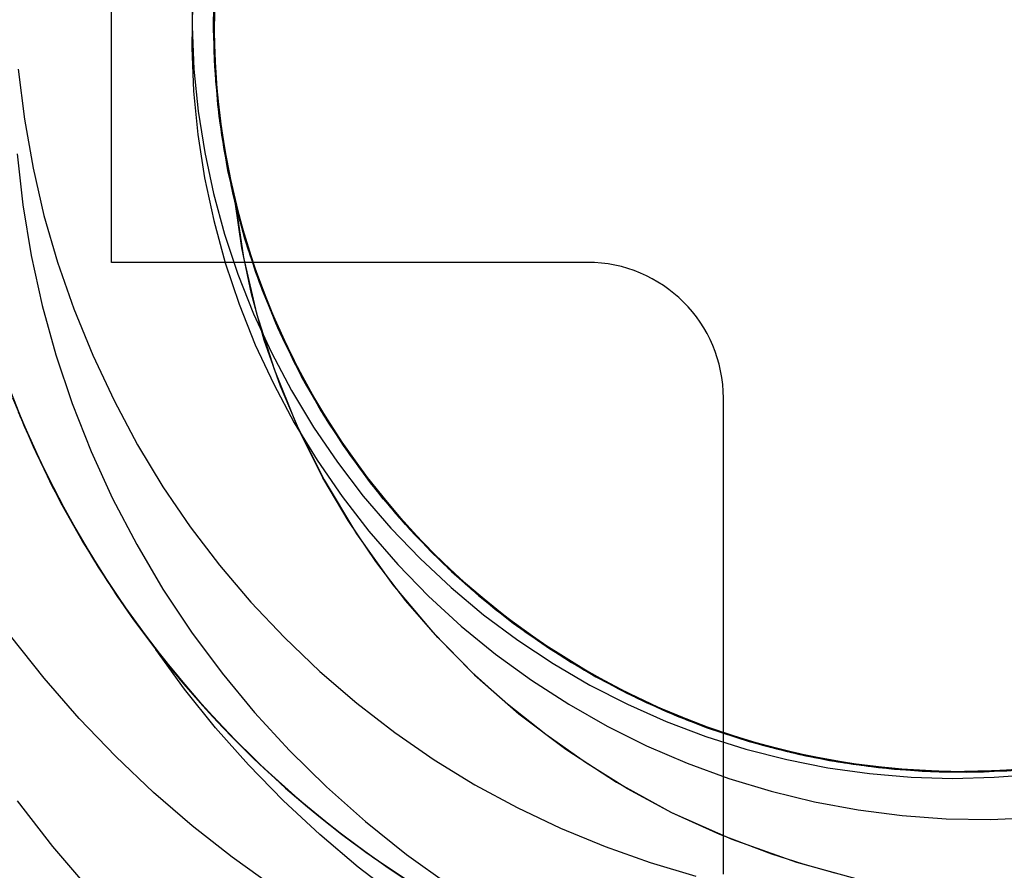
# Model space of a CAD drawing. Header units: millimetres. Extents: x -50 to 1, y 0 to 191.
# Tile 99 of 151: x -45.19 to -43.74, y 156.81 to 158.06. Entities that reach past the tile are written whole.
import ezdxf

# ---------------------------------------------------------------- set-up
doc = ezdxf.new("R2010")
doc.units = ezdxf.units.MM
doc.layers.add('MAIN-1', color=7, linetype='Continuous')
doc.layers.add('MAIN-2', color=7, linetype='Continuous')

msp = doc.modelspace()

# ---------------------------------------------------------------- linework, layer by layer
at = {"layer": 'MAIN-1'}
for p, q in [((-45.05, 157.7), (-45.05, 158.4)), ((-44.8586, 157.7214), (-44.8684, 157.7891)), ((-44.8443, 157.6537), (-44.8586, 157.7214)), ((-44.35, 157.7), (-45.05, 157.7)), ((-44.8254, 157.5857), (-44.8443, 157.6537)), ((-44.8015, 157.5176), (-44.8254, 157.5857)), ((-44.7728, 157.4497), (-44.8015, 157.5176)), ((-44.15, 156.8), (-44.15, 157.5)), ((-44.7391, 157.3828), (-44.7728, 157.4497)), ((-44.4114, 157.0053), (-44.4674, 157.0499)), ((-44.3527, 156.964), (-44.4114, 157.0053)), ((-44.291, 156.9257), (-44.3527, 156.964)), ((-44.2257, 156.8904), (-44.291, 156.9257)), ((-44.1553, 156.8583), (-44.2257, 156.8904)), ((-44.0788, 156.8295), (-44.1553, 156.8583))]:
    msp.add_line(p, q, dxfattribs=at)
for centre, radius, start, end in [((-43.8, 158.05), 3.15, 0, 180), ((-43.8, 158.05), 2.91, 90, 270), ((-43.8, 158.05), 2.91, 270, 90), ((-43.8, 158.05), 3.15, 180, 0), ((-44.35, 157.5), 0.2, 0, 90)]:
    msp.add_arc(centre, radius, start, end, dxfattribs=at)
at = {"layer": 'MAIN-2'}
for p, q in [((-44.8965, 158.1335), (-44.8996, 158.0538)), ((-44.8999, 158.0556), (-44.8975, 158.1232)), ((-44.8976, 158.1193), (-44.8999, 158.0547)), ((-44.8996, 158.0462), (-44.897, 158.1259)), ((-44.8975, 158.1211), (-44.8996, 158.0414)), ((-44.9312, 158.1094), (-44.9317, 158.0467)), ((-44.9, 158.043), (-44.8983, 158.1106)), ((-44.898, 158.1109), (-44.8997, 158.0312)), ((-44.8985, 158.0985), (-44.8993, 158.0188)), ((-44.8993, 158.0115), (-44.8991, 158.0911)), ((-44.9309, 158.0803), (-44.9319, 158.0161)), ((-44.8997, 158.076), (-44.8987, 157.9964)), ((-44.8992, 158.0085), (-44.8994, 158.0873)), ((-44.8983, 157.9972), (-44.8994, 158.0762)), ((-44.8993, 158.0885), (-44.8991, 158.0089)), ((-44.8992, 158.0845), (-44.8993, 158.0188)), ((-44.8984, 157.9957), (-44.8993, 158.0765)), ((-44.898, 157.9891), (-44.8997, 158.0688)), ((-44.8987, 158.0005), (-44.8996, 158.0682)), ((-44.9317, 158.0467), (-44.9288, 157.9843)), ((-44.8981, 157.988), (-44.8999, 158.0556)), ((-44.8999, 158.0547), (-44.8983, 157.9903)), ((-44.8996, 158.0538), (-44.897, 157.9742)), ((-44.8965, 157.9665), (-44.8996, 158.0462)), ((-44.8974, 157.9754), (-44.9, 158.043)), ((-44.8997, 158.0312), (-44.8956, 157.9517)), ((-44.8996, 158.0414), (-44.896, 157.9618)), ((-44.8993, 158.0188), (-44.8955, 157.9527)), ((-44.8993, 158.0188), (-44.8943, 157.9393)), ((-44.9319, 158.0161), (-44.9293, 157.9519)), ((-44.8936, 157.932), (-44.8993, 158.0115)), ((-44.8932, 157.93), (-44.8992, 158.0085)), ((-44.8991, 158.0089), (-44.8931, 157.9295)), ((-44.8936, 157.9331), (-44.8987, 158.0005)), ((-44.8987, 157.9964), (-44.8918, 157.9171)), ((-44.8916, 157.9151), (-44.8984, 157.9957)), ((-44.8916, 157.9182), (-44.8983, 157.9972)), ((-44.8983, 157.9903), (-44.893, 157.9261)), ((-44.8921, 157.9206), (-44.8981, 157.988)), ((-44.8906, 157.9098), (-44.898, 157.9891)), ((-45.1872, 157.9841), (-45.1782, 157.9104)), ((-44.9288, 157.9843), (-44.9225, 157.9226)), ((-44.8906, 157.9082), (-44.8974, 157.9754)), ((-44.897, 157.9742), (-44.8887, 157.8949)), ((-44.8877, 157.8873), (-44.8965, 157.9665)), ((-44.896, 157.9618), (-44.8868, 157.8826)), ((-44.9293, 157.9519), (-44.923, 157.8879)), ((-44.8956, 157.9517), (-44.8856, 157.8727)), ((-44.8955, 157.9527), (-44.8878, 157.8868)), ((-44.8943, 157.9393), (-44.8835, 157.8604)), ((-44.8844, 157.8661), (-44.8936, 157.9331)), ((-44.8821, 157.8532), (-44.8936, 157.932)), ((-44.8817, 157.8521), (-44.8932, 157.93)), ((-44.9225, 157.9226), (-44.9129, 157.8615)), ((-44.8931, 157.9295), (-44.8814, 157.8506)), ((-44.893, 157.9261), (-44.8839, 157.8623)), ((-44.8822, 157.8537), (-44.8921, 157.9206)), ((-44.8918, 157.9171), (-44.8792, 157.8384)), ((-44.8793, 157.8395), (-44.8916, 157.9182)), ((-45.1782, 157.9104), (-45.1656, 157.8386)), ((-44.8788, 157.8353), (-44.8916, 157.9151)), ((-44.8776, 157.8311), (-44.8906, 157.9098)), ((-44.8798, 157.8414), (-44.8906, 157.9082)), ((-44.923, 157.8879), (-44.9131, 157.8244)), ((-44.8887, 157.8949), (-44.8748, 157.8165)), ((-44.8878, 157.8868), (-44.876, 157.8214)), ((-44.8732, 157.809), (-44.8877, 157.8873)), ((-44.8868, 157.8826), (-44.8719, 157.8043)), ((-44.8856, 157.8727), (-44.8698, 157.7947)), ((-45.1891, 157.8595), (-45.1808, 157.7845)), ((-44.9129, 157.8615), (-44.8999, 157.8011)), ((-44.8711, 157.7998), (-44.8844, 157.8661)), ((-44.8839, 157.8623), (-44.8709, 157.7991)), ((-44.8835, 157.8604), (-44.867, 157.7825)), ((-44.8681, 157.7876), (-44.8822, 157.8537)), ((-44.8649, 157.7755), (-44.8821, 157.8532)), ((-44.8647, 157.7753), (-44.8817, 157.8521)), ((-44.8814, 157.8506), (-44.8641, 157.7728)), ((-45.1656, 157.8386), (-45.1495, 157.7687)), ((-44.865, 157.7754), (-44.8798, 157.8414)), ((-44.8613, 157.7616), (-44.8793, 157.8395)), ((-44.8792, 157.8384), (-44.8609, 157.7609)), ((-44.8601, 157.7567), (-44.8788, 157.8353)), ((-44.859, 157.7536), (-44.8776, 157.8311)), ((-44.9131, 157.8244), (-44.8996, 157.7614)), ((-44.876, 157.8214), (-44.8601, 157.7566)), ((-44.8748, 157.8165), (-44.8552, 157.7393)), ((-44.8999, 157.8011), (-44.8837, 157.7413)), ((-44.853, 157.732), (-44.8732, 157.809)), ((-44.8719, 157.8043), (-44.8515, 157.7273)), ((-44.8538, 157.7345), (-44.8711, 157.7998)), ((-44.8709, 157.7991), (-44.8543, 157.7366)), ((-44.8698, 157.7947), (-44.8484, 157.7179)), ((-44.8684, 157.7891), (-44.8558, 157.7069)), ((-44.85, 157.7224), (-44.8681, 157.7876)), ((-45.1808, 157.7845), (-45.1684, 157.7102)), ((-44.867, 157.7825), (-44.8447, 157.7061)), ((-44.8461, 157.7104), (-44.865, 157.7754)), ((-44.8421, 157.6991), (-44.8649, 157.7755)), ((-44.8423, 157.6996), (-44.8647, 157.7753)), ((-44.8641, 157.7728), (-44.8412, 157.6965)), ((-45.1495, 157.7687), (-45.1295, 157.7001)), ((-44.8996, 157.7614), (-44.8827, 157.6993)), ((-44.8377, 157.6851), (-44.8613, 157.7616)), ((-44.8609, 157.7609), (-44.8371, 157.6848)), ((-44.8355, 157.6795), (-44.8601, 157.7567)), ((-44.8601, 157.7566), (-44.8403, 157.693)), ((-44.8348, 157.6777), (-44.859, 157.7536)), ((-44.8837, 157.7413), (-44.8641, 157.6824)), ((-44.8552, 157.7393), (-44.8299, 157.6638)), ((-44.8543, 157.7366), (-44.8339, 157.675)), ((-44.8324, 157.6704), (-44.8538, 157.7345)), ((-44.8272, 157.6567), (-44.853, 157.732)), ((-44.8515, 157.7273), (-44.8255, 157.6521)), ((-44.828, 157.6585), (-44.85, 157.7224)), ((-44.8484, 157.7179), (-44.8215, 157.6429)), ((-45.1684, 157.7102), (-45.1522, 157.6367)), ((-45.1295, 157.7001), (-45.1056, 157.6318)), ((-45.05, 157.7), (-45.05, 157.7)), ((-45.05, 157.7), (-45.05, 157.7)), ((-44.8827, 157.6993), (-44.8623, 157.6384)), ((-44.8558, 157.7069), (-44.8368, 157.6249)), ((-44.8233, 157.6468), (-44.8461, 157.7104)), ((-44.8447, 157.7061), (-44.8169, 157.6314)), ((-44.8144, 157.6254), (-44.8423, 157.6996)), ((-44.8139, 157.6245), (-44.8421, 157.6991)), ((-44.35, 157.7), (-44.35, 157.7)), ((-44.35, 157.7), (-44.35, 157.7)), ((-44.8412, 157.6965), (-44.813, 157.6219)), ((-44.8403, 157.693), (-44.8167, 157.6307)), ((-44.8084, 157.6105), (-44.8377, 157.6851)), ((-44.8371, 157.6848), (-44.808, 157.6106)), ((-44.8641, 157.6824), (-44.8412, 157.6244)), ((-44.8052, 157.6042), (-44.8355, 157.6795)), ((-44.8053, 157.6037), (-44.8348, 157.6777)), ((-44.8339, 157.675), (-44.8098, 157.6145)), ((-44.807, 157.6077), (-44.8324, 157.6704)), ((-44.8299, 157.6638), (-44.7992, 157.5903)), ((-44.802, 157.5961), (-44.828, 157.6585)), ((-44.7959, 157.5834), (-44.8272, 157.6567)), ((-44.8255, 157.6521), (-44.794, 157.5789)), ((-44.7967, 157.5846), (-44.8233, 157.6468)), ((-44.8215, 157.6429), (-44.7893, 157.57)), ((-45.1522, 157.6367), (-45.1321, 157.564)), ((-45.1056, 157.6318), (-45.0778, 157.5636)), ((-44.8623, 157.6384), (-44.8386, 157.5788)), ((-44.8169, 157.6314), (-44.7838, 157.5589)), ((-44.8167, 157.6307), (-44.7896, 157.5703)), ((-44.8412, 157.6244), (-44.8149, 157.5673)), ((-44.8368, 157.6249), (-44.811, 157.5428)), ((-44.7812, 157.5531), (-44.8144, 157.6254)), ((-44.7805, 157.5522), (-44.8139, 157.6245)), ((-44.813, 157.6219), (-44.7795, 157.5497)), ((-44.8098, 157.6145), (-44.7823, 157.5555)), ((-44.7736, 157.5383), (-44.8084, 157.6105)), ((-44.808, 157.6106), (-44.7737, 157.5387)), ((-44.7779, 157.5467), (-44.807, 157.6077)), ((-44.7705, 157.5321), (-44.8053, 157.6037)), ((-44.7694, 157.531), (-44.8052, 157.6042)), ((-44.7721, 157.5355), (-44.802, 157.5961)), ((-44.7992, 157.5903), (-44.7631, 157.5193)), ((-44.7662, 157.5243), (-44.7967, 157.5846)), ((-44.7594, 157.5126), (-44.7959, 157.5834)), ((-44.8386, 157.5788), (-44.8115, 157.5206)), ((-44.794, 157.5789), (-44.7572, 157.5083)), ((-44.7896, 157.5703), (-44.7593, 157.512)), ((-44.7893, 157.57), (-44.752, 157.4996)), ((-45.1321, 157.564), (-45.1081, 157.4924)), ((-45.0778, 157.5636), (-45.0463, 157.4966)), ((-44.8149, 157.5673), (-44.7855, 157.5116)), ((-44.7838, 157.5589), (-44.7456, 157.4889)), ((-44.7823, 157.5555), (-44.7515, 157.4982)), ((-45.2136, 157.5482), (-45.1787, 157.4591)), ((-44.811, 157.5428), (-44.7781, 157.461)), ((-44.7426, 157.483), (-44.7812, 157.5531)), ((-44.742, 157.4824), (-44.7805, 157.5522)), ((-44.7795, 157.5497), (-44.7409, 157.4801)), ((-44.7451, 157.4875), (-44.7779, 157.5467)), ((-44.7737, 157.5387), (-44.7342, 157.4695)), ((-44.7337, 157.4689), (-44.7736, 157.5383)), ((-44.7386, 157.4767), (-44.7721, 157.5355)), ((-44.7304, 157.4633), (-44.7705, 157.5321)), ((-44.7283, 157.4606), (-44.7694, 157.531)), ((-44.8115, 157.5206), (-44.7812, 157.4639)), ((-44.7855, 157.5116), (-44.753, 157.4577)), ((-44.7321, 157.466), (-44.7662, 157.5243)), ((-44.7631, 157.5193), (-44.7221, 157.4509)), ((-44.7179, 157.4446), (-44.7594, 157.5126)), ((-44.7593, 157.512), (-44.7257, 157.4559)), ((-45.1956, 157.5009), (-45.1648, 157.4283)), ((-45.0463, 157.4966), (-45.0117, 157.4317)), ((-44.7572, 157.5083), (-44.7153, 157.4405)), ((-44.752, 157.4996), (-44.7097, 157.432)), ((-44.7515, 157.4982), (-44.7174, 157.4431)), ((-44.15, 157.5), (-44.15, 157.5)), ((-44.15, 157.5), (-44.15, 157.5)), ((-45.1081, 157.4924), (-45.0802, 157.4219)), ((-44.7456, 157.4889), (-44.7026, 157.4218)), ((-44.7087, 157.4305), (-44.7451, 157.4875)), ((-44.6987, 157.4157), (-44.7426, 157.483)), ((-44.6986, 157.4156), (-44.742, 157.4824)), ((-45.1875, 157.4803), (-45.1594, 157.4164)), ((-45.185, 157.4744), (-45.1509, 157.3983)), ((-45.1842, 157.4729), (-45.1652, 157.4292)), ((-44.7409, 157.4801), (-44.6971, 157.4136)), ((-44.7016, 157.4202), (-44.7386, 157.4767)), ((-44.7342, 157.4695), (-44.6899, 157.4034)), ((-44.689, 157.4028), (-44.7337, 157.4689)), ((-45.1787, 157.4591), (-45.1382, 157.3724)), ((-44.7812, 157.4639), (-44.7477, 157.4089)), ((-44.7781, 157.461), (-44.7375, 157.3799)), ((-44.753, 157.4577), (-44.7178, 157.4058)), ((-44.6944, 157.4098), (-44.7321, 157.466)), ((-44.6854, 157.3976), (-44.7304, 157.4633)), ((-44.6823, 157.3936), (-44.7283, 157.4606)), ((-44.7257, 157.4559), (-44.6888, 157.402)), ((-44.7221, 157.4509), (-44.6762, 157.3857)), ((-44.6716, 157.3797), (-44.7179, 157.4446)), ((-44.7174, 157.4431), (-44.6801, 157.3901)), ((-44.7153, 157.4405), (-44.6687, 157.3759)), ((-45.1652, 157.4292), (-45.1448, 157.3861)), ((-45.1648, 157.4283), (-45.1301, 157.3572)), ((-45.0117, 157.4317), (-44.9745, 157.3698)), ((-44.7097, 157.432), (-44.6627, 157.3677)), ((-44.669, 157.3758), (-44.7087, 157.4305)), ((-45.1594, 157.4164), (-45.1282, 157.3535)), ((-45.0802, 157.4219), (-45.0485, 157.3526)), ((-44.7477, 157.4089), (-44.711, 157.3557)), ((-44.7026, 157.4218), (-44.6548, 157.3581)), ((-44.6611, 157.3659), (-44.7016, 157.4202)), ((-44.6498, 157.3518), (-44.6987, 157.4157)), ((-44.6504, 157.3523), (-44.6986, 157.4156)), ((-44.6971, 157.4136), (-44.6486, 157.3504)), ((-44.6533, 157.3561), (-44.6944, 157.4098)), ((-45.1509, 157.3983), (-45.1124, 157.3239)), ((-44.7178, 157.4058), (-44.6799, 157.3562)), ((-44.6899, 157.4034), (-44.6407, 157.3407)), ((-44.6399, 157.3403), (-44.689, 157.4028)), ((-44.6888, 157.402), (-44.6486, 157.3502)), ((-44.6357, 157.3353), (-44.6854, 157.3976)), ((-45.1448, 157.3861), (-45.123, 157.3435)), ((-44.7022, 157.3202), (-44.7391, 157.3828)), ((-44.7375, 157.3799), (-44.6897, 157.3007)), ((-44.632, 157.3307), (-44.6823, 157.3936)), ((-44.6801, 157.3901), (-44.6396, 157.3394)), ((-44.6762, 157.3857), (-44.6259, 157.3239)), ((-44.6209, 157.3182), (-44.6716, 157.3797)), ((-45.1382, 157.3724), (-45.0923, 157.2885)), ((-44.9745, 157.3698), (-44.9345, 157.311)), ((-44.626, 157.3236), (-44.669, 157.3758)), ((-44.6687, 157.3759), (-44.6176, 157.3147)), ((-44.6627, 157.3677), (-44.6112, 157.307)), ((-44.6175, 157.3142), (-44.6611, 157.3659)), ((-45.1301, 157.3572), (-45.0916, 157.2878)), ((-45.1282, 157.3535), (-45.094, 157.2919)), ((-45.0485, 157.3526), (-45.0131, 157.2849)), ((-44.711, 157.3557), (-44.6714, 157.3046)), ((-44.6799, 157.3562), (-44.6394, 157.3091)), ((-44.6548, 157.3581), (-44.6026, 157.2979)), ((-44.609, 157.305), (-44.6533, 157.3561)), ((-44.5976, 157.2926), (-44.6504, 157.3523)), ((-44.5963, 157.2915), (-44.6498, 157.3518)), ((-45.123, 157.3435), (-45.0998, 157.3016)), ((-44.6486, 157.3504), (-44.5956, 157.2909)), ((-44.6486, 157.3502), (-44.6052, 157.3007)), ((-44.6407, 157.3407), (-44.5871, 157.2818)), ((-44.5865, 157.2815), (-44.6399, 157.3403)), ((-44.6396, 157.3394), (-44.5962, 157.2911)), ((-45.1124, 157.3239), (-45.0696, 157.2514)), ((-44.5817, 157.2767), (-44.6357, 157.3353)), ((-44.5775, 157.2719), (-44.632, 157.3307)), ((-44.5798, 157.2742), (-44.626, 157.3236)), ((-44.6259, 157.3239), (-44.5713, 157.2659)), ((-44.9345, 157.311), (-44.8914, 157.2547)), ((-44.6615, 157.2597), (-44.7022, 157.3202)), ((-44.6394, 157.3091), (-44.5963, 157.2642)), ((-44.5658, 157.2606), (-44.6209, 157.3182)), ((-44.6176, 157.3147), (-44.5622, 157.2574)), ((-44.5708, 157.2654), (-44.6175, 157.3142)), ((-45.0998, 157.3016), (-45.0753, 157.2604)), ((-44.6897, 157.3007), (-44.6361, 157.2256)), ((-44.6714, 157.3046), (-44.6289, 157.2556)), ((-44.6112, 157.307), (-44.5552, 157.2504)), ((-44.5617, 157.2566), (-44.609, 157.305)), ((-44.6052, 157.3007), (-44.5589, 157.2538)), ((-44.6026, 157.2979), (-44.5462, 157.2418)), ((-44.5406, 157.237), (-44.5976, 157.2926)), ((-45.094, 157.2919), (-45.0568, 157.2318)), ((-45.0923, 157.2885), (-45.0412, 157.2078)), ((-45.0916, 157.2878), (-45.0493, 157.2204)), ((-45.0131, 157.2849), (-44.9744, 157.2192)), ((-44.5385, 157.2353), (-44.5963, 157.2915)), ((-44.5962, 157.2911), (-44.5498, 157.2453)), ((-44.5956, 157.2909), (-44.5385, 157.2353)), ((-44.5871, 157.2818), (-44.5293, 157.227)), ((-44.5291, 157.2267), (-44.5865, 157.2815)), ((-44.5963, 157.2642), (-44.5507, 157.2216)), ((-44.5236, 157.2221), (-44.5817, 157.2767)), ((-44.5307, 157.2278), (-44.5798, 157.2742)), ((-44.5189, 157.2175), (-44.5775, 157.2719)), ((-44.5713, 157.2659), (-44.5126, 157.2121)), ((-44.5212, 157.2194), (-44.5708, 157.2654)), ((-45.0753, 157.2604), (-45.0493, 157.22)), ((-45.0696, 157.2514), (-45.0227, 157.1815)), ((-44.8914, 157.2547), (-44.8451, 157.2003)), ((-44.6172, 157.2022), (-44.6615, 157.2597)), ((-44.6289, 157.2556), (-44.5836, 157.2091)), ((-44.5068, 157.2072), (-44.5658, 157.2606)), ((-44.5622, 157.2574), (-44.503, 157.2042)), ((-44.5116, 157.2113), (-44.5617, 157.2566)), ((-44.5589, 157.2538), (-44.5101, 157.21)), ((-44.5552, 157.2504), (-44.4953, 157.1979)), ((-44.5498, 157.2453), (-44.5006, 157.2022)), ((-44.5462, 157.2418), (-44.4857, 157.19)), ((-44.4797, 157.1856), (-44.5406, 157.237)), ((-44.5385, 157.2353), (-44.4775, 157.1839)), ((-44.4771, 157.1836), (-44.5385, 157.2353)), ((-45.0568, 157.2318), (-45.0167, 157.1732)), ((-44.6361, 157.2256), (-44.5779, 157.1564)), ((-44.5507, 157.2216), (-44.5027, 157.1816)), ((-44.4787, 157.1845), (-44.5307, 157.2278)), ((-44.5293, 157.227), (-44.4677, 157.1764)), ((-44.468, 157.1762), (-44.5291, 157.2267)), ((-44.4618, 157.1717), (-44.5236, 157.2221)), ((-45.0478, 157.2181), (-45.0203, 157.1782)), ((-45.0452, 157.214), (-45.0176, 157.1741)), ((-45.0412, 157.2078), (-44.9851, 157.1305)), ((-44.9744, 157.2192), (-44.9325, 157.1561)), ((-44.5836, 157.2091), (-44.5356, 157.165)), ((-44.4688, 157.1767), (-44.5212, 157.2194)), ((-44.4564, 157.1675), (-44.5189, 157.2175)), ((-44.5126, 157.2121), (-44.4501, 157.1627)), ((-44.4587, 157.1691), (-44.5116, 157.2113)), ((-44.5101, 157.21), (-44.4591, 157.1694)), ((-44.444, 157.1582), (-44.5068, 157.2072)), ((-44.8451, 157.2003), (-44.7957, 157.148)), ((-44.57, 157.1479), (-44.6172, 157.2022)), ((-44.503, 157.2042), (-44.44, 157.1554)), ((-44.5006, 157.2022), (-44.4487, 157.1618)), ((-44.4953, 157.1979), (-44.4317, 157.1499)), ((-45.0227, 157.1815), (-44.972, 157.1143)), ((-45.0203, 157.1782), (-44.9913, 157.1391)), ((-44.5027, 157.1816), (-44.4526, 157.1442)), ((-44.4857, 157.19), (-44.4216, 157.1427)), ((-44.4153, 157.1387), (-44.4797, 157.1856)), ((-44.4242, 157.1445), (-44.4787, 157.1845)), ((-44.4775, 157.1839), (-44.4131, 157.1371)), ((-44.4125, 157.1367), (-44.4771, 157.1836)), ((-45.0176, 157.1741), (-44.9886, 157.1351)), ((-45.0167, 157.1732), (-44.9738, 157.1165)), ((-44.5356, 157.165), (-44.4851, 157.1237)), ((-44.4139, 157.1373), (-44.4688, 157.1767)), ((-44.4035, 157.1303), (-44.468, 157.1762)), ((-44.4677, 157.1764), (-44.4027, 157.1303)), ((-44.3966, 157.126), (-44.4618, 157.1717)), ((-44.4591, 157.1694), (-44.4058, 157.1321)), ((-44.4034, 157.1302), (-44.4587, 157.1691)), ((-44.3905, 157.1223), (-44.4564, 157.1675)), ((-44.4501, 157.1627), (-44.3842, 157.1181)), ((-45.1494, 157.0882), (-45.1988, 157.1507)), ((-44.9325, 157.1561), (-44.8876, 157.0956)), ((-44.7957, 157.148), (-44.7436, 157.0982)), ((-44.5779, 157.1564), (-44.516, 157.0933)), ((-44.52, 157.0972), (-44.57, 157.1479)), ((-44.4487, 157.1618), (-44.3942, 157.1245)), ((-44.3777, 157.1141), (-44.444, 157.1582)), ((-44.44, 157.1554), (-44.3736, 157.1114)), ((-44.4317, 157.1499), (-44.3648, 157.1066)), ((-44.9913, 157.1391), (-44.9611, 157.1009)), ((-44.9886, 157.1351), (-44.9583, 157.0971)), ((-44.4526, 157.1442), (-44.4005, 157.1097)), ((-44.3674, 157.1078), (-44.4242, 157.1445)), ((-44.4216, 157.1427), (-44.3542, 157.1002)), ((-44.3477, 157.0965), (-44.4153, 157.1387)), ((-44.3566, 157.1014), (-44.4139, 157.1373)), ((-44.4131, 157.1371), (-44.3455, 157.0949)), ((-44.3452, 157.0948), (-44.4125, 157.1367)), ((-44.9426, 157.0721), (-44.9851, 157.1305)), ((-44.4851, 157.1237), (-44.4323, 157.0852)), ((-44.4058, 157.1321), (-44.3505, 157.0979)), ((-44.3358, 157.0894), (-44.4035, 157.1303)), ((-44.3457, 157.095), (-44.4034, 157.1302)), ((-44.4027, 157.1303), (-44.3345, 157.089)), ((-44.3283, 157.0852), (-44.3966, 157.126)), ((-44.3942, 157.1245), (-44.3375, 157.0904)), ((-44.3218, 157.0821), (-44.3905, 157.1223)), ((-44.9738, 157.1165), (-44.9281, 157.0617)), ((-44.972, 157.1143), (-44.9178, 157.0501)), ((-44.4005, 157.1097), (-44.3466, 157.0782)), ((-44.3842, 157.1181), (-44.3151, 157.0784)), ((-44.3084, 157.0749), (-44.3777, 157.1141)), ((-44.3736, 157.1114), (-44.3042, 157.0725)), ((-44.3084, 157.0748), (-44.3674, 157.1078)), ((-44.3648, 157.1066), (-44.295, 157.0681)), ((-44.9611, 157.1009), (-44.9297, 157.0637)), ((-44.9583, 157.0971), (-44.9269, 157.0601)), ((-44.8876, 157.0956), (-44.8396, 157.0376)), ((-44.7436, 157.0982), (-44.6894, 157.0515)), ((-44.4674, 157.0499), (-44.52, 157.0972)), ((-44.516, 157.0933), (-44.4508, 157.036)), ((-44.2972, 157.069), (-44.3566, 157.1014)), ((-44.3542, 157.1002), (-44.2839, 157.0626)), ((-44.3505, 157.0979), (-44.2931, 157.0669)), ((-44.2772, 157.0592), (-44.3477, 157.0965)), ((-44.286, 157.0633), (-44.3457, 157.095)), ((-44.3455, 157.0949), (-44.275, 157.0579)), ((-44.2755, 157.0581), (-44.3452, 157.0948)), ((-44.3375, 157.0904), (-44.2786, 157.0597)), ((-45.0977, 157.0289), (-45.1494, 157.0882)), ((-44.4323, 157.0852), (-44.3776, 157.0498)), ((-44.3466, 157.0782), (-44.2912, 157.0499)), ((-44.2653, 157.0535), (-44.3358, 157.0894)), ((-44.3345, 157.089), (-44.2636, 157.0526)), ((-44.2571, 157.0495), (-44.3283, 157.0852)), ((-44.2506, 157.047), (-44.3218, 157.0821)), ((-44.3151, 157.0784), (-44.2434, 157.0437)), ((-44.8971, 157.0154), (-44.9426, 157.0721)), ((-44.9297, 157.0637), (-44.897, 157.0275)), ((-44.9281, 157.0617), (-44.8797, 157.009)), ((-44.2364, 157.0407), (-44.3084, 157.0749)), ((-44.2475, 157.0453), (-44.3084, 157.0748)), ((-44.3042, 157.0725), (-44.232, 157.0387)), ((-44.236, 157.0403), (-44.2972, 157.069)), ((-44.295, 157.0681), (-44.2226, 157.0347)), ((-44.2931, 157.0669), (-44.2341, 157.0394)), ((-44.2244, 157.0354), (-44.286, 157.0633)), ((-44.2839, 157.0626), (-44.2111, 157.0301)), ((-44.9269, 157.0601), (-44.8943, 157.0242)), ((-44.9178, 157.0501), (-44.8603, 156.9894)), ((-44.6894, 157.0515), (-44.6333, 157.0082)), ((-44.3776, 157.0498), (-44.3211, 157.0176)), ((-44.2912, 157.0499), (-44.2343, 157.0246)), ((-44.2786, 157.0597), (-44.218, 157.0326)), ((-44.2043, 157.0271), (-44.2772, 157.0592)), ((-44.2034, 157.0266), (-44.2755, 157.0581)), ((-44.275, 157.0579), (-44.202, 157.0261)), ((-44.1923, 157.0227), (-44.2653, 157.0535)), ((-44.2636, 157.0526), (-44.1903, 157.0216)), ((-44.1834, 157.0192), (-44.2571, 157.0495)), ((-44.1772, 157.0171), (-44.2506, 157.047)), ((-44.8396, 157.0376), (-44.7884, 156.9818)), ((-44.4508, 157.036), (-44.3817, 156.9837)), ((-44.1849, 157.0196), (-44.2475, 157.0453)), ((-44.2434, 157.0437), (-44.1693, 157.0143)), ((-44.1621, 157.0118), (-44.2364, 157.0407)), ((-44.1731, 157.0154), (-44.236, 157.0403)), ((-44.2341, 157.0394), (-44.1737, 157.0154)), ((-44.232, 157.0387), (-44.1576, 157.0102)), ((-44.1612, 157.0112), (-44.2244, 157.0354)), ((-44.2226, 157.0347), (-44.1481, 157.0067)), ((-44.218, 157.0326), (-44.1559, 157.0092)), ((-45.044, 156.9729), (-45.0977, 157.0289)), ((-44.897, 157.0275), (-44.8631, 156.9923)), ((-44.8943, 157.0242), (-44.8607, 156.9895)), ((-44.3211, 157.0176), (-44.263, 156.9886)), ((-44.2343, 157.0246), (-44.1761, 157.0027)), ((-44.2111, 157.0301), (-44.1362, 157.0029)), ((-44.1293, 157.0004), (-44.2043, 157.0271)), ((-44.129, 157.0004), (-44.2034, 157.0266)), ((-44.202, 157.0261), (-44.1268, 156.9998)), ((-44.117, 156.9971), (-44.1923, 157.0227)), ((-44.1903, 157.0216), (-44.1149, 156.996)), ((-44.1209, 156.9979), (-44.1849, 157.0196)), ((-44.1077, 156.9943), (-44.1834, 157.0192)), ((-44.8488, 156.9608), (-44.8971, 157.0154)), ((-44.8797, 157.009), (-44.8288, 156.9587)), ((-44.6333, 157.0082), (-44.5754, 156.9683)), ((-44.102, 156.9925), (-44.1772, 157.0171)), ((-44.1737, 157.0154), (-44.1121, 156.9952)), ((-44.1088, 156.9944), (-44.1731, 157.0154)), ((-44.1693, 157.0143), (-44.0933, 156.9902)), ((-44.086, 156.9882), (-44.1621, 157.0118)), ((-44.0967, 156.991), (-44.1612, 157.0112)), ((-44.1576, 157.0102), (-44.0813, 156.987)), ((-44.1559, 157.0092), (-44.0927, 156.9897)), ((-44.1481, 157.0067), (-44.0717, 156.9841)), ((-44.1362, 157.0029), (-44.0596, 156.9812)), ((-44.263, 156.9886), (-44.2033, 156.963)), ((-44.1761, 157.0027), (-44.1169, 156.984)), ((-44.0525, 156.9794), (-44.1293, 157.0004)), ((-44.0529, 156.9797), (-44.129, 157.0004)), ((-44.1268, 156.9998), (-44.0499, 156.9791)), ((-44.0557, 156.9801), (-44.1209, 156.9979)), ((-44.0402, 156.977), (-44.117, 156.9971)), ((-44.1149, 156.996), (-44.0378, 156.9762)), ((-44.1121, 156.9952), (-44.0495, 156.9787)), ((-44.0434, 156.9773), (-44.1088, 156.9944)), ((-44.0305, 156.9748), (-44.1077, 156.9943)), ((-44.0253, 156.9734), (-44.102, 156.9925)), ((-44.0311, 156.9747), (-44.0967, 156.991)), ((-44.0933, 156.9902), (-44.0158, 156.9716)), ((-44.0927, 156.9897), (-44.0286, 156.9742)), ((-44.8567, 156.9854), (-44.8223, 156.9524)), ((-44.7884, 156.9818), (-44.734, 156.9282)), ((-44.3817, 156.9837), (-44.3073, 156.9354)), ((-44.1169, 156.984), (-44.0569, 156.9686)), ((-44.0084, 156.9701), (-44.086, 156.9882)), ((-44.0813, 156.987), (-44.0036, 156.9694)), ((-44.0717, 156.9841), (-43.9939, 156.9673)), ((-44.0596, 156.9812), (-43.9816, 156.9651)), ((-43.9895, 156.9665), (-44.0557, 156.9801)), ((-43.9754, 156.9644), (-44.0529, 156.9797)), ((-43.9743, 156.9641), (-44.0525, 156.9794)), ((-44.0499, 156.9791), (-43.9717, 156.9639)), ((-44.0495, 156.9787), (-43.9861, 156.966)), ((-43.977, 156.9643), (-44.0434, 156.9773)), ((-43.9622, 156.9624), (-44.0402, 156.977)), ((-44.0378, 156.9762), (-43.9594, 156.9619)), ((-43.9646, 156.9624), (-44.0311, 156.9747)), ((-43.952, 156.961), (-44.0305, 156.9748)), ((-44.0286, 156.9742), (-43.9637, 156.9625)), ((-44.9886, 156.9203), (-45.044, 156.9729)), ((-44.7976, 156.9083), (-44.8488, 156.9608)), ((-44.5754, 156.9683), (-44.5155, 156.9316)), ((-44.2033, 156.963), (-44.1421, 156.9407)), ((-44.0569, 156.9686), (-43.9963, 156.9566)), ((-43.9473, 156.9599), (-44.0253, 156.9734)), ((-44.0158, 156.9716), (-43.9372, 156.9587)), ((-43.9297, 156.9577), (-44.0084, 156.9701)), ((-44.0036, 156.9694), (-43.9248, 156.9574)), ((-43.9939, 156.9673), (-43.915, 156.9562)), ((-43.9225, 156.957), (-43.9895, 156.9665)), ((-43.9861, 156.966), (-43.9219, 156.957)), ((-43.9816, 156.9651), (-43.9026, 156.9548)), ((-43.91, 156.9556), (-43.977, 156.9643)), ((-43.8968, 156.9547), (-43.9754, 156.9644)), ((-43.8952, 156.9545), (-43.9743, 156.9641)), ((-43.9717, 156.9639), (-43.8925, 156.9543)), ((-43.8974, 156.9543), (-43.9646, 156.9624)), ((-43.9637, 156.9625), (-43.8983, 156.9546)), ((-43.8836, 156.9534), (-43.9622, 156.9624)), ((-43.9594, 156.9619), (-43.8802, 156.9533)), ((-43.8727, 156.9527), (-43.952, 156.961)), ((-43.8684, 156.9522), (-43.9473, 156.9599)), ((-44.8288, 156.9587), (-44.7758, 156.911)), ((-44.8223, 156.9524), (-44.787, 156.9206)), ((-43.9963, 156.9566), (-43.9353, 156.948)), ((-43.9372, 156.9587), (-43.8579, 156.9515)), ((-43.9353, 156.948), (-43.874, 156.9427)), ((-43.8503, 156.9512), (-43.9297, 156.9577)), ((-43.9248, 156.9574), (-43.8454, 156.951)), ((-43.8551, 156.9516), (-43.9225, 156.957)), ((-43.9219, 156.957), (-43.8571, 156.9517)), ((-43.915, 156.9562), (-43.8355, 156.9509)), ((-43.8426, 156.9509), (-43.91, 156.9556)), ((-43.9026, 156.9548), (-43.8231, 156.9504)), ((-43.8983, 156.9546), (-43.8328, 156.9507)), ((-43.83, 156.9504), (-43.8974, 156.9543)), ((-43.8175, 156.9505), (-43.8968, 156.9547)), ((-43.8156, 156.9505), (-43.8952, 156.9545)), ((-43.8925, 156.9543), (-43.8129, 156.9504)), ((-43.8047, 156.95), (-43.8836, 156.9534)), ((-43.8802, 156.9533), (-43.8005, 156.9504)), ((-43.7931, 156.9502), (-43.8727, 156.9527)), ((-43.789, 156.9503), (-43.8684, 156.9522)), ((-43.8579, 156.9515), (-43.7783, 156.9503)), ((-43.8571, 156.9517), (-43.792, 156.9502)), ((-43.7875, 156.9503), (-43.8551, 156.9516)), ((-43.7707, 156.9505), (-43.8503, 156.9512)), ((-43.8454, 156.951), (-43.7658, 156.9505)), ((-43.7749, 156.9505), (-43.8426, 156.9509)), ((-43.8355, 156.9509), (-43.7558, 156.9513)), ((-43.8328, 156.9507), (-43.7674, 156.9505)), ((-43.7623, 156.9507), (-43.83, 156.9504)), ((-43.8231, 156.9504), (-43.7434, 156.9518)), ((-43.7377, 156.952), (-43.8175, 156.9505)), ((-43.736, 156.9523), (-43.8156, 156.9505)), ((-43.8129, 156.9504), (-43.7333, 156.9522)), ((-43.726, 156.9525), (-43.8047, 156.95)), ((-43.8005, 156.9504), (-43.7209, 156.9532)), ((-43.7135, 156.9534), (-43.7931, 156.9502)), ((-43.792, 156.9502), (-43.7267, 156.9526)), ((-43.7096, 156.9541), (-43.789, 156.9503)), ((-43.7199, 156.9531), (-43.7875, 156.9503)), ((-43.7783, 156.9503), (-43.6988, 156.9549)), ((-43.7074, 156.9541), (-43.7749, 156.9505)), ((-43.6912, 156.9556), (-43.7707, 156.9505)), ((-43.7674, 156.9505), (-43.7025, 156.9543)), ((-43.7658, 156.9505), (-43.6864, 156.9559)), ((-43.6949, 156.9552), (-43.7623, 156.9507)), ((-43.7558, 156.9513), (-43.6764, 156.9574)), ((-43.7518, 156.9424), (-43.6908, 156.9473)), ((-43.7434, 156.9518), (-43.664, 156.9589)), ((-43.658, 156.9593), (-43.7377, 156.952)), ((-44.5155, 156.9316), (-44.4534, 156.8979)), ((-44.3073, 156.9354), (-44.2264, 156.8909)), ((-44.1421, 156.9407), (-44.0796, 156.9218)), ((-43.874, 156.9427), (-43.8129, 156.9409)), ((-43.8129, 156.9409), (-43.7518, 156.9424)), ((-44.9315, 156.8709), (-44.9886, 156.9203)), ((-44.787, 156.9206), (-44.7508, 156.89)), ((-44.734, 156.9282), (-44.6765, 156.8772)), ((-44.0796, 156.9218), (-44.0161, 156.9063)), ((-45.189, 156.9076), (-45.137, 156.8407)), ((-44.7437, 156.8581), (-44.7976, 156.9083)), ((-44.7758, 156.911), (-44.7209, 156.866)), ((-44.0161, 156.9063), (-43.952, 156.8944)), ((-44.7508, 156.89), (-44.7138, 156.8606)), ((-44.4534, 156.8979), (-44.3895, 156.8675)), ((-44.2264, 156.8909), (-44.1378, 156.8512)), ((-43.952, 156.8944), (-43.8873, 156.8862)), ((-44.6765, 156.8772), (-44.6161, 156.8289)), ((-43.8873, 156.8862), (-43.8223, 156.8815)), ((-43.8223, 156.8815), (-43.7569, 156.8806)), ((-43.7569, 156.8806), (-43.6914, 156.8832)), ((-44.8727, 156.8248), (-44.9315, 156.8709)), ((-44.6871, 156.8103), (-44.7437, 156.8581)), ((-44.7209, 156.866), (-44.6644, 156.8241)), ((-44.7138, 156.8606), (-44.676, 156.8325)), ((-44.3895, 156.8675), (-44.3241, 156.8404)), ((-44.1378, 156.8512), (-44.0427, 156.8175)), ((-45.137, 156.8407), (-45.0812, 156.7756)), ((-44.676, 156.8325), (-44.6373, 156.8057)), ((-44.3241, 156.8404), (-44.2577, 156.8169)), ((-44.0326, 156.8147), (-44.0788, 156.8295)), ((-44.8118, 156.7815), (-44.8727, 156.8248)), ((-44.6644, 156.8241), (-44.6061, 156.7851)), ((-44.6161, 156.8289), (-44.5529, 156.7837)), ((-44.2577, 156.8169), (-44.1904, 156.797)), ((-44.0427, 156.8175), (-43.9464, 156.7911)), ((-43.9857, 156.8013), (-44.0326, 156.8147)), ((-44.6277, 156.765), (-44.6871, 156.8103))]:
    msp.add_line(p, q, dxfattribs=at)
for radius, start, end in [(3.15, 0, 180), (2.8, 90, 270), (2.8, 270, 90), (2, 90, 270), (2, 270, 90), (1.9208, 0, 180), (1.5, 270, 76.1926), (3.15, 180, 0), (1.9208, 180, 0), (1.5, 217.8063, 270)]:
    msp.add_arc((-43.8, 158.05), radius, start, end, dxfattribs=at)

doc.saveas('drawing.dxf')
